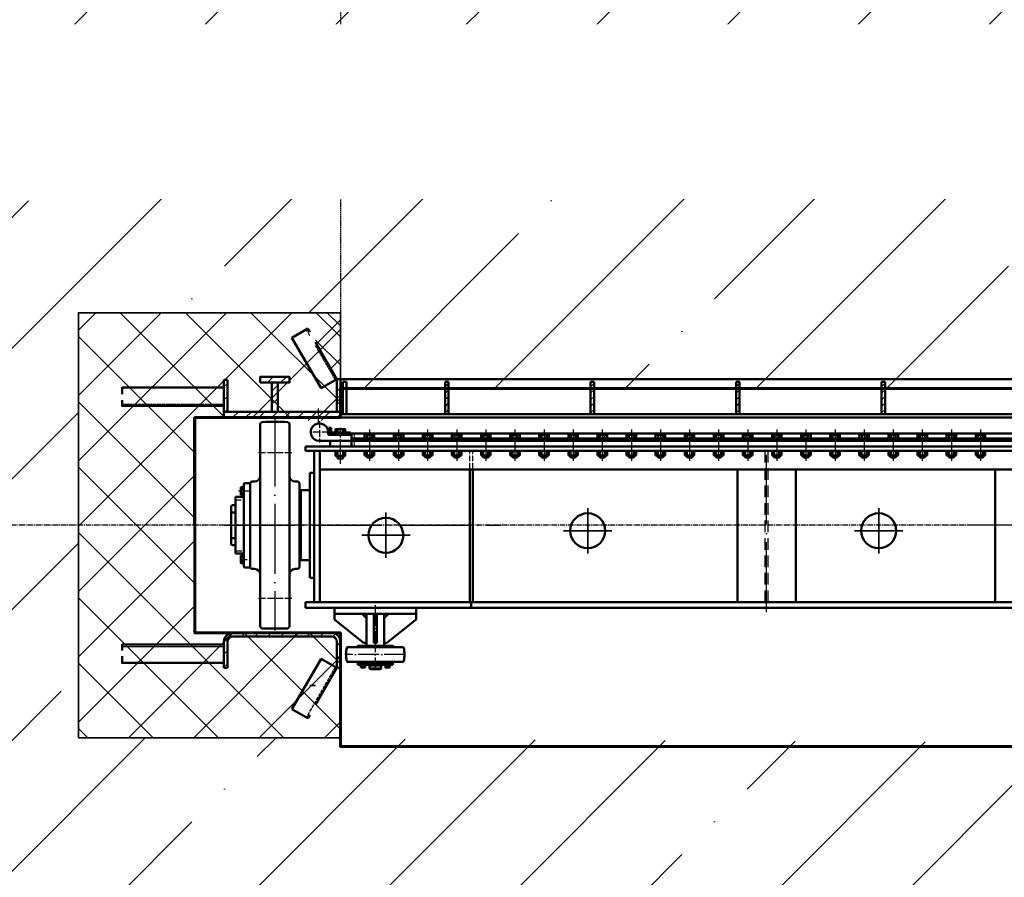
# Model space of a CAD drawing. Header units: millimetres. Extents: x -50096 to 615650, y 194565 to 243945.
# Tile 68 of 256: x 240816 to 244200, y 207484 to 210429. Entities that reach past the tile are written whole.
import ezdxf
from ezdxf import colors
from ezdxf.entities.mleader import LeaderData, LeaderLine
from ezdxf.math import Vec2, Vec3

# ---------------------------------------------------------------- set-up
doc = ezdxf.new("R2010")
doc.units = ezdxf.units.MM
for name, pattern in [('ACAD_ISO02W100', [15, 12, -3]), ('ACAD_ISO04W100', [30, 24, -3, 0, -3]), ('CENTER2', [28.575, 19.05, -3.175, 3.175, -3.175]), ('ГТО-1 Пунктир', [7, 5, -2]), ('осевая', [50.8, 31.75, -6.35, 6.35, -6.35]), ('штриховая 04-2', [6, 4, -2])]:
    doc.linetypes.add(name, pattern=pattern)
for name, color, linetype, lineweight in [('ГТО Оси 0.25', 7, 'осевая', 25), ('ГТО-2_Бетон_060', 3, 'Continuous', 60), ('ГТО-2_Выноски_035', 2, 'Continuous', 35), ('ГТО-2_Пунктир', 151, 'ГТО-1 Пунктир', 25), ('ГТО-2_Пунктир_025', 151, 'ГТО-1 Пунктир', 25), ('ГТО-2_Размеры_035', 2, 'Continuous', 35), ('ГТО-2_Штриховка', 252, 'Continuous', 18), ('ОЗиМ Металл', 1, 'Continuous', 50), ('ОЗиМ Металл штрих', 230, 'штриховая 04-2', 25), ('ОЗиМ Невидимый', 7, 'ACAD_ISO02W100', 25), ('ОЗиМ Осевой', 7, 'ACAD_ISO04W100', 25), ('ОЗиМ Ось', 7, 'ACAD_ISO04W100', 25), ('ОЗиМ Размерный', 7, 'Continuous', 25), ('ОЗиМ Размеры', 2, 'Continuous', 35)]:
    doc.layers.add(name, color=color, linetype=linetype, lineweight=lineweight)
doc.layers.add('ГТО-2_Штриховка_018', color=7, linetype='Continuous', lineweight=18, true_color=0x6b6b6b)
doc.layers.add('ОЗиМ Оси', color=4, linetype='CENTER2')
doc.styles.add('MOSOBL (isocpeur)', font='isocpeur.ttf')

# ---------------------------------------------------------------- blocks, each defined once
blk = doc.blocks.new('awrteqw5t')
at = {"layer": 'ГТО-2_Пунктир'}
blk.add_line((834.4, 2350), (5850, 2350), dxfattribs=at)
blk = doc.blocks.new('A$C09596088')
at = {"layer": 'ГТО-2_Штриховка_018'}
h = blk.add_hatch(dxfattribs=at)
h.set_pattern_fill('ANSI37', color=256, scale=50)
h.paths.add_polyline_path([(-2350, -730), (-2350, -370), (-2850, -370), (-2850, 0), (-2850, 370), (-2350, 370), (-2350, 470), (-2350, 730), (-3249.998957, 730), (-3249.998957, -730)])
h.paths.add_polyline_path([(-3249.998957, -3940), (-2350, -3940), (-2350, -3480), (-2650, -3480), (-2650, -3180), (-2350, -3180), (-2350, -2900), (-2850, -2900), (-2850, -1900), (-2350, -1900), (-2350, -1398.05927), (-2350, -1420), (-3249.998957, -1420)])
h.paths.add_polyline_path([(2850, -370), (2350, -370), (2350, -730), (3249.998957, -730), (3249.998957, 730), (2350, 730), (2350, 470), (2350, 370), (2850, 370), (2850, 0)])
h.paths.add_polyline_path([(2850, -1900), (2850, -2900), (2350, -2900), (2350, -3180), (2650, -3180), (2650, -3480), (2350, -3480), (2350, -3940), (3249.998957, -3940), (3249.998957, -1420), (2350, -1420), (2350, -1398.831811), (2350, -1900)])
at = {"layer": 'ГТО-2_Бетон_060'}
blk.add_lwpolyline([(-2850, 0), (-2850, -370), (-2350, -370), (-2350, -760), (2350, -760), (2350, -370), (2850, -370), (2850, 0), (2850, 370), (2350, 370), (2350, 470), (-2350, 470), (-2350, 370), (-2850, 370)], close=True, dxfattribs=at)
at = {"layer": 'ГТО-2_Размеры_035'}
blk.add_lwpolyline([(-2350, 470), (-2350, 730), (-3249.998957, 730), (-3249.998957, -730), (-2350, -730)], dxfattribs=at)
blk = doc.blocks.new('*U43')
at = {"layer": 'ГТО Оси 0.25', "ltscale": 5}
blk.add_line((0, -53.5), (0, 53.5), dxfattribs=at)
at = {"layer": 'ОЗиМ Металл'}
for p, q in [((-16.5, 18.8), (-16.5, 34.8)), ((-16.5, 34.8), (16.5, 34.8)), ((-10, 39.6), (-7.5, 42.1)), ((-10, 39.6), (10, 39.6)), ((-10, 34.8), (-10, 39.6)), ((-8.7, 18.8), (-8.7, 34.8)), ((-7.5, 42.1), (7.5, 42.1)), ((7.5, 42.1), (10, 39.6)), ((8.5, 18.8), (8.5, 34.8)), ((10, 34.8), (10, 39.6)), ((16.5, 18.8), (16.5, 34.8)), ((-16.5, -35.7), (-16.5, -23.2)), ((-8.2, -35.7), (-8.2, -23.2)), ((8.2, -35.7), (8.2, -23.2)), ((16.5, -35.7), (16.5, -23.2)), ((16.5, -35.7), (-16.5, -35.7))]:
    blk.add_line(p, q, dxfattribs=at)
at = {"layer": 'ОЗиМ Размеры'}
for p, q in [((-7.5, 42.1), (-7.5, 34.8)), ((7.5, 42.1), (7.5, 34.8))]:
    blk.add_line(p, q, dxfattribs=at)
blk = doc.blocks.new('*U44')
at = {"layer": 'ОЗиМ Размеры', "color": 0, "linetype": 'ByBlock', "lineweight": -2, "transparency": 16777216}
for p in [(0, 0), (100, 0), (200, 0), (300, 0), (400, 0), (500, 0), (600, 0), (700, 0), (800, 0), (900, 0), (1000, 0), (1100, 0), (1200, 0), (1300, 0), (1400, 0), (1500, 0), (1600, 0), (1700, 0), (1800, 0), (1900, 0), (2000, 0), (2100, 0)]:
    blk.add_blockref('*U43', p, dxfattribs=at)
blk = doc.blocks.new('A$C509D7D2D')
at = {"layer": 'ОЗиМ Металл'}
for p, q in [((-2625, 349.4), (-2620, 354.4)), ((-2625, 349.4), (-2625, -170)), ((-2525, 349.4), (-2530, 354.4)), ((-2525, 349.4), (-2525, -170)), ((-2387.4, 310), (-2360, 310)), ((-2372, 310), (-2312, 310)), ((-2360, 330.5), (-2360, 318)), ((-2340, 330.5), (-2340, 318)), ((-2312, 270), (-2312, 315)), ((-2312, 315), (-2302, 315)), ((-2312, 310), (-2312, 290)), ((-2422, 290), (-2312, 290)), ((-2385, 290), (2385, 290)), ((-2312, 298), (-870, 298)), ((-870, 298), (-870, 290)), ((-865, 298), (865, 298)), ((-865, 298), (-865, 290)), ((-2470, 256), (-2470, 270)), ((-2360, 229), (-2360, 256)), ((-2360, 229), (-2360, 256)), ((-2340, 229), (-2340, 256)), ((-2340, 229), (-2340, 256)), ((-2360, 229), (-2340, 229)), ((-2360, 229), (-2340, 229)), ((-2455, 179.7), (-2440, 179.7)), ((-1905, -264), (-1905, 191)), ((-1895, -264), (-1895, 191)), ((-985, -264), (-985, 191)), ((-785, -264), (-785, 191)), ((-100, -264), (-100, 191)), ((-2679.5, 145), (-2682, 142.5)), ((-2682, -142.5), (-2682, 142.5)), ((-2679.5, 145), (-2661, 145)), ((-2655, 150), (-2660, 145)), ((-2660, 145), (-2660, -145)), ((-2655, 150), (-2645, 150)), ((-2495, 150), (-2505, 150)), ((-2495, 150), (-2490, 145)), ((-2490, 145), (-2490, -70)), ((-2682, 123.7), (-2692, 123.7)), ((-2682, 111.3), (-2692, 111.3)), ((-2486, -70), (-2486, 120)), ((-2486, 120), (-2455, 120)), ((-2725, 66), (-2722, 69)), ((-2722, 69), (-2710, 69)), ((-2710, 69), (-2710, 97.5)), ((-2710, 97.5), (-2703, 97.5)), ((-2710, -97.5), (-2710, 97.5)), ((-2703, 97.5), (-2682, 97.5)), ((-2725, 66), (-2725, -66)), ((-2725, 44.2), (-2710, 44.2)), ((-2725, -44.2), (-2710, -44.2)), ((-2725, -66), (-2722, -69)), ((-2722, -69), (-2710, -69)), ((-2703, -97.5), (-2710, -97.5)), ((-2682, -97.5), (-2703, -97.5)), ((-2682, -142.5), (-2682, -70)), ((-2490, -70), (-2490, -145)), ((-2682, -111.3), (-2692, -111.3)), ((-2682, -123.7), (-2692, -123.7)), ((-2682, -142.5), (-2679.5, -145)), ((-2661, -145), (-2679.5, -145)), ((-2655, -150), (-2660, -145)), ((-2655, -150), (-2645, -150)), ((-2495, -150), (-2505, -150)), ((-2495, -150), (-2490, -145)), ((-2625, -349.4), (-2625, -170)), ((-2525, -349.4), (-2525, -170)), ((-2455, -180.3), (-2440, -180.3)), ((0, -264), (-2470, -264)), ((-2470, -284), (-2470, -264)), ((-1900, -284), (-1900, -264)), ((0, -284), (-2470, -284)), ((-2370, -284), (-2370, -304)), ((-2370, -284), (-2090, -284)), ((-2370, -304), (-2090, -304)), ((-2370, -324), (-2370, -304)), ((-2260, -319), (-2275, -304)), ((-2260, -304), (-2260, -414)), ((-2200, -304), (-2260, -304)), ((-2235, -404), (-2235, -304)), ((-2225, -404), (-2225, -304)), ((-2200, -304), (-2200, -414)), ((-2200, -319), (-2185, -304)), ((-2090, -284), (-2090, -304)), ((-2090, -324), (-2090, -304)), ((-2270, -404), (-2370, -324)), ((-2190, -404), (-2090, -324)), ((-2625, -349.4), (-2620, -354.4)), ((-2525, -349.4), (-2530, -354.4)), ((-2260, -404), (-2270, -404)), ((-2230, -404), (-2235, -404)), ((-2230, -404), (-2225, -404)), ((-2200, -404), (-2190, -404)), ((-2326.2, -419), (-2295, -419)), ((-2295, -419), (-2290, -414)), ((-2295, -419), (-2165, -419)), ((-2170, -414), (-2290, -414)), ((-2200, -414), (-2260, -414)), ((-2200, -414), (-2260, -414)), ((-2165, -419), (-2170, -414)), ((-2165, -419), (-2133.8, -419)), ((-2295, -469), (-2326.2, -469)), ((-2295, -469), (-2290, -474)), ((-2295, -469), (-2165, -469)), ((-2165, -469), (-2170, -474)), ((-2133.8, -469), (-2165, -469)), ((-2278.5, -474), (-2290, -474)), ((-2273.6, -482.5), (-2271.1, -480)), ((-2272.5, -488.9), (-2272.5, -482.5)), ((-2170, -474), (-2266.5, -474)), ((-2250, -482), (-2250, -492)), ((-2210, -482), (-2250, -482)), ((-2250, -492), (-2248, -494)), ((-2210, -492), (-2250, -492)), ((-2212, -494), (-2248, -494)), ((-2245, -480), (-2245, -482)), ((-2215, -480), (-2215, -482)), ((-2210, -492), (-2212, -494)), ((-2210, -482), (-2210, -492)), ((-2186.4, -482.5), (-2188.9, -480)), ((-2187.5, -488.9), (-2187.5, -482.5)), ((-2170, -474), (-2181.5, -474))]:
    blk.add_line(p, q, dxfattribs=at)
at = {"layer": 'ОЗиМ Металл', "ltscale": 0.01}
for p, q in [((-2390, 328), (-2390, 335)), ((-2390, 335), (-2382, 335)), ((-2382, 328), (-2382, 335)), ((-2315, 318), (-2372, 318)), ((-2312, 310), (-2340, 310)), ((-2315, 310), (-2315, 318)), ((2312, 315), (-2302, 315)), ((-2385, 290), (-2315, 290)), ((-2385, 290), (-2385, 280)), ((-2455, 179.7), (-2455, -180.3)), ((2420, 191), (-2420, 191))]:
    blk.add_line(p, q, dxfattribs=at)
at = {"layer": 'ОЗиМ Металл', "ltscale": 10}
for p, q in [((-2385, 270), (-2385, 280)), ((2470, 270), (-2470, 270)), ((2470, 256), (-2470, 256)), ((-2440, -264), (-2440, 256)), ((-2420, -264), (-2420, 256)), ((-1920, 246), (-1920, 246))]:
    blk.add_line(p, q, dxfattribs=at)
at = {"layer": 'ОЗиМ Металл', "ltscale": 0.4}
for p, q in [((-2290, -480), (-2290, -474)), ((-2290, -474), (-2170, -474)), ((-2170, -480), (-2290, -480)), ((-2266.5, -474), (-2170, -474)), ((-2246.2, -480), (-2245, -480)), ((-2213.8, -480), (-2215, -480)), ((-2181.5, -474), (-2170, -474)), ((-2170, -474), (-2170, -480))]:
    blk.add_line(p, q, dxfattribs=at)
at = {"layer": 'ОЗиМ Металл', "ltscale": 0.01}
for points in [[(-2333.5, 318), (-2366.5, 318), (-2366.5, 330.5), (-2333.5, 330.5)], [(-2333.5, 256), (-2366.5, 256), (-2366.5, 238), (-2333.5, 238)], [(-2333.5, 256), (-2366.5, 256), (-2366.5, 238), (-2333.5, 238)]]:
    blk.add_lwpolyline(points, close=True, dxfattribs=at)
at = {"layer": 'ОЗиМ Металл'}
for points in [[(-2682, 130.5), (-2692, 130.5), (-2692, 104.5), (-2682, 104.5)], [(-2682, -104.5), (-2692, -104.5), (-2692, -130.5), (-2682, -130.5)], [(-2280.1, -488.9), (-2280.1, -482.5), (-2264.9, -482.5), (-2264.9, -488.9)], [(-2280, -480), (-2280, -482.5), (-2265, -482.5), (-2265, -480)], [(-2179.9, -488.9), (-2179.9, -482.5), (-2195.1, -482.5), (-2195.1, -488.9)], [(-2180, -480), (-2180, -482.5), (-2195, -482.5), (-2195, -480)]]:
    blk.add_lwpolyline(points, close=True, dxfattribs=at)
blk.add_lwpolyline([(-2455, -120), (-2486, -120), (-2486, -70)], dxfattribs=at)
for centre in [(-1500, -19), (-500, -19), (-2193.5, -34.5)]:
    blk.add_circle(centre, 60, dxfattribs=at)
for centre, radius, start, end in [((-2575, -1395), 1750, 88.5265, 91.4735), ((-2422, 320), 30, 123.5573, 269.9693), ((-2422, 320), 30, 56.4427, 123.5573), ((-2422, 320), 30, 351.7868, 56.4427), ((-2387.4, 315), 5, 171.7868, 270), ((-2645, 170), 20, 270, 0), ((-2505, 170), 20, 180, 270), ((-2645, -170), 20, 0, 90), ((-2505, -170), 20, 90, 180), ((-2575, 1395), 1750, 268.5265, 271.4735), ((-2180, -444), 150, 171.0597, 188.9403), ((-2326.2, -421), 2, 90, 171.0597), ((-2133.8, -421), 2, 8.9403, 90), ((-2280, -444), 150, 351.0597, 8.9403), ((-2326.2, -467), 2, 188.9403, 270), ((-2133.8, -467), 2, 270, 351.0597)]:
    blk.add_arc(centre, radius, start, end, dxfattribs=at)
at = {"layer": 'ОЗиМ Металл', "ltscale": 0.01}
for radius in [18, 10]:
    blk.add_arc((-2372, 328), radius, 180, 270, dxfattribs=at)
at = {"layer": 'ОЗиМ Металл штрих'}
blk.add_line((-2302, 315), (-2302, 270), dxfattribs=at)
at = {"layer": 'ОЗиМ Металл штрих', "ltscale": 0.2}
for p, q in [((-1905, 191), (-1905, 256)), ((-1895, 191), (-1895, 256))]:
    blk.add_line(p, q, dxfattribs=at)
at = {"layer": 'ОЗиМ Металл штрих', "ltscale": 10}
for p, q in [((-890, -264), (-890, 256)), ((-890, 215), (-890, 246)), ((-880, -264), (-880, 256)), ((-880, 215), (-880, 246))]:
    blk.add_line(p, q, dxfattribs=at)
at = {"layer": 'ОЗиМ Осевой'}
for p, q in [((-2422, 358), (-2422, 283.9)), ((-2390.2, 320), (-2454.4, 320)), ((-2350, 211.3), (-2350, 334.3)), ((-2350, 211.3), (-2350, 334.3))]:
    blk.add_line(p, q, dxfattribs=at)
at = {"layer": 'ОЗиМ Осевой', "ltscale": 10}
blk.add_line((-885, -298.1), (-885, 298.2), dxfattribs=at)
at = {"layer": 'ОЗиМ Ось', "ltscale": 10}
for p, q in [((-2575, 373.4), (-2575, -361.7)), ((-2747.7, 0), (-1798.3, 0)), ((2747.7, 0), (-199.9, 0))]:
    blk.add_line(p, q, dxfattribs=at)
at = {"layer": 'ОЗиМ Ось'}
for p, q in [((-2631, 250), (-2515.8, 250)), ((-2662.4, 117.5), (-2699.6, 117.5)), ((-2714.3, 87.5), (-2689.7, 87.5)), ((-2712.9, -87.5), (-2687.4, -87.5)), ((-2694.6, -117.5), (-2667.3, -117.5)), ((-2631, -250), (-2515.8, -250))]:
    blk.add_line(p, q, dxfattribs=at)
at = {"layer": 'ОЗиМ Ось', "ltscale": 3}
for p, q in [((-2230, -274.2), (-2230, -496.9)), ((-2127, -444), (-2334.6, -444))]:
    blk.add_line(p, q, dxfattribs=at)
at = {"layer": 'ОЗиМ Размеры', "ltscale": 0.01}
for p, q in [((-2358.5, 229), (-2358.5, 238)), ((-2358.5, 229), (-2358.5, 238)), ((-2341.5, 229), (-2341.5, 238)), ((-2341.5, 229), (-2341.5, 238))]:
    blk.add_line(p, q, dxfattribs=at)
at = {"layer": 'ОЗиМ Размеры'}
for p, q in [((-2193.5, -111.6), (-2193.5, 43.9)), ((-1500, -96.8), (-1500, 58.8)), ((-500, -96.8), (-500, 58.8)), ((-1417.3, -19.6), (-1583.5, -19.6)), ((-417.3, -19.6), (-583.5, -19.6)), ((-2276.2, -34.5), (-2110, -34.5))]:
    blk.add_line(p, q, dxfattribs=at)
at = {"layer": 'ОЗиМ Размеры', "xscale": -1, "rotation": 180}
blk.add_blockref('*U44', (-2250, 274.8), dxfattribs=at)

msp = doc.modelspace()

# ---------------------------------------------------------------- hatches: boundary and pattern name
h = msp.add_hatch()
h.set_pattern_fill('ANSI31', color=256, scale=10)
h.set_pattern_definition([(45, (105776.375, 338952.348), (-22.4506403, 22.4506403), [])])
h.paths.add_polyline_path([(241548.4, 208322.9, 0.414214), (241518.4, 208292.9), (241518.4, 208282.9), (241518.5, 208282.9), (241518.5, 208219.9), (241518.4, 208202.9), (241530.4, 208202.9), (241530.4, 208282.9), (241530.4, 208292.9, -0.414214), (241548.4, 208310.9), (241888.4, 208310.9, -0.414214), (241906.4, 208292.9), (241906.4, 208202.9), (241918.4, 208202.9), (241918.4, 208292.9, 0.414214), (241888.4, 208322.9)])
at = {"layer": 'ГТО-2_Штриховка_018'}
h = msp.add_hatch(dxfattribs=at)
h.set_pattern_fill('ANSI35', color=256, scale=100)
h.set_pattern_definition([(45, (-98382.44, -494469.8), (-449.0128, 449.0128), []), (45, (-97933.4, -494469.8), (-449.0128, 449.0128), [793.75, -158.75, 0, -158.75])])
h.paths.add_polyline_path([(223218.4, 212462.9), (223568.4, 212462.9), (223568.4, 212712.9), (223018.4, 212712.9), (223018.4, 214212.9), (223268.4, 214212.9), (223268.4, 214462.9), (223018.4, 214462.9), (223018.4, 220362.9), (225218.4, 220362.9), (225218.4, 214462.9), (224268.4, 214462.9), (224268.4, 214212.9), (225218.4, 214212.9), (225218.4, 214112.9), (225418.4, 214112.9), (225418.4, 220612.9), (223018.4, 220612.9), (223018.4, 221662.7), (221518.4, 221662.7), (221518.4, 203362.9), (251268.4, 203362.9), (251267, 203862.9), (248930.3, 203862.9), (248918.4, 204752.9), (248018.5, 204752.9), (248018.5, 207272.9), (248918.4, 207272.9), (248918.4, 206792.9), (251268.4, 206792.9), (251268.4, 207932.9), (248018.5, 207932.9), (248018.5, 209422.9), (248918.4, 209422.9), (248918.4, 209162.9), (251268.4, 209162.9), (251268.4, 210562.9), (225018.4, 210562.9), (225018.4, 212462.9), (225418.4, 212462.9), (225418.4, 213112.9), (225218.4, 213112.9), (225218.4, 212720.7), (224418.4, 212712.9), (224418.4, 212462.9), (224768.4, 212462.9), (224768.4, 210762.9), (223218.4, 210762.9)])
h.paths.add_polyline_path([(223018.4, 209562.9), (226468.4, 209562.9), (226468.4, 205162.9), (223018.4, 205162.9)], flags=16)
h.paths.add_polyline_path([(221898.4, 213592.9), (221898.4, 214092.9), (222698.4, 214092.9), (222698.4, 213592.9)], flags=16)
h.paths.add_polyline_path([(227018.5, 209422.9), (227918.4, 209422.9), (227918.4, 209162.9), (232618.4, 209162.9), (232618.4, 209422.9), (233518.4, 209422.9), (233518.4, 207925.4), (227018.5, 207940.4)], flags=16)
h.paths.add_polyline_path([(222003.4, 216597.9), (222003.4, 217102.9), (222648.4, 217102.9), (222648.4, 216597.9)], flags=16)
h.paths.add_polyline_path([(227018.5, 207272.9), (227918.4, 207272.9), (227918.4, 206792.9), (232618.4, 206792.9), (232618.4, 207272.9), (233518.4, 207272.9), (233518.4, 204752.9), (232618.4, 204752.9), (232618.4, 203862.9), (227930.3, 203862.9), (227918.4, 204752.9), (227018.5, 204752.9)], flags=16)
h.paths.add_polyline_path([(234018.5, 209422.9), (234918.4, 209422.9), (234918.4, 209162.9), (239618.4, 209162.9), (239618.4, 209422.9), (240518.4, 209422.9), (240518.4, 207932.9), (234018.5, 207932.9)], flags=16)
h.paths.add_polyline_path([(234018.5, 207272.9), (234918.4, 207272.9), (234918.4, 206792.9), (239618.4, 206792.9), (239618.4, 207272.9), (240518.4, 207272.9), (240518.4, 204752.9), (239618.4, 204752.9), (239611.8, 203862.9), (234917, 203862.9), (234918.4, 204752.9), (234018.5, 204752.9)], flags=16)
h.paths.add_polyline_path([(241018.5, 209422.9), (241918.4, 209422.9), (241918.4, 209162.9), (246618.4, 209162.9), (246618.4, 209422.9), (247518.4, 209422.9), (247518.4, 207932.9), (241018.5, 207962.9)], flags=16)
h.paths.add_polyline_path([(241018.5, 207272.9), (241918.4, 207272.9), (241918.4, 206792.9), (246618.4, 206792.9), (246618.4, 207272.9), (247518.4, 207272.9), (247518.4, 204752.9), (246618.4, 204752.9), (246611.8, 203862.9), (241917, 203862.9), (241918.4, 204752.9), (241018.5, 204752.9)], flags=16)

# ---------------------------------------------------------------- linework, layer by layer
at = {"layer": 'ГТО-2_Бетон_060'}
for p, q in [((241918.4, 208322.9), (241418.7, 208322.9)), ((241918.4, 208072.9), (241918.4, 208322.9))]:
    msp.add_line(p, q, dxfattribs=at)
at = {"layer": 'ОЗиМ Металл'}
for p, q in [((241888.4, 208322.9), (241548.4, 208322.9)), ((241548.4, 208310.9), (241888.4, 208310.9)), ((241518.4, 208292.9), (241518.4, 208202.9)), ((241530.4, 208292.9), (241530.4, 208202.9)), ((241530.4, 208202.9), (241530.4, 208282.9)), ((241906.4, 208292.9), (241906.4, 208202.9)), ((241918.4, 208202.9), (241918.4, 208292.9)), ((241851.9, 208234.4), (241751.9, 208061.2)), ((241906.4, 208202.9), (241851.9, 208234.4)), ((241518.4, 208202.9), (241530.4, 208202.9)), ((241906.4, 208202.9), (241833.4, 208076.4)), ((241918.4, 208202.9), (241906.4, 208202.9)), ((241806.4, 208029.7), (241751.9, 208061.2)), ((241813.4, 208041.8), (241806.4, 208029.7))]:
    msp.add_line(p, q, dxfattribs=at)
msp.add_lwpolyline([(241168.5, 208262.9), (241168.5, 208282.9), (241518.5, 208282.9), (241518.5, 208219.9), (241168.5, 208219.9), (241168.5, 208242.9)], dxfattribs=at)
for centre, radius, start, end in [((241548.4, 208292.9), 30, 90, 180), ((241548.4, 208292.9), 18, 90, 180), ((241888.4, 208292.9), 30, 0, 90), ((241888.4, 208292.9), 18, 0, 90)]:
    msp.add_arc(centre, radius, start, end, dxfattribs=at)
at = {"layer": 'ОЗиМ Невидимый', "ltscale": 0.2}
msp.add_line((241168.5, 208275.9), (241518.5, 208275.9), dxfattribs=at)
at = {"layer": 'ОЗиМ Невидимый'}
msp.add_line((241901.3, 208205.9), (241801.3, 208032.7), dxfattribs=at)
at = {"layer": 'ОЗиМ Размерный'}
msp.add_line((241018.5, 208242.9), (241018.5, 207962.9), dxfattribs=at)
at = {"layer": 'ОЗиМ Размерный', "ltscale": 0.5}
msp.add_line((241918.4, 207962.9), (241018.5, 207962.9), dxfattribs=at)
at = {"layer": 'ОЗиМ Размеры'}
for p, q in [((241918.4, 208202.9), (241918.4, 207932.9)), ((241813.4, 208142.9), (241833.4, 208142.9)), ((241918.4, 208072.9), (241918.4, 207962.9))]:
    msp.add_line(p, q, dxfattribs=at)

# ---------------------------------------------------------------- block references
at = {"layer": 'ГТО-2_Пунктир_025', "extrusion": (0, 0, -1), "zscale": -1, "rotation": 270}
msp.add_blockref('awrteqw5t', (-244268.4, 215012.9), dxfattribs=at)

# ---------------------------------------------------------------- next in the draw order: leaders
at = {"layer": 'ГТО-2_Выноски_035'}
ml = msp.add_multileader_mtext('Standard', dxfattribs=at)
ml.set_content('Ось паза аварийно-ремонтных затворов', color=256, style='MOSOBL (isocpeur)')
ml.set_leader_properties(color=7, lineweight=-1)
ml.build(insert=Vec2(0, 0))
ml.multileader.update_dxf_attribs({"has_dogleg": 0, "text_left_attachment_type": 6, "text_right_attachment_type": 6, "dogleg_length": 0, "arrow_head_size": 300, "scale": 100})
ctx = ml.context
ctx.base_point, ctx.scale, ctx.char_height, ctx.arrow_head_size, ctx.landing_gap_size, ctx.plane_origin = Vec3(279689.3, 209873.5), 100, 300, 300, 200, Vec3(277261.9, 204996.2)
ctx.left_attachment, ctx.right_attachment, ctx.text_align_type = 6, 6, 1
notes = []
notes.append((ctx, [(0, (1, 1, 0), (279689.3, 209873.5), (1, 0), 0, [(0, [(278982.8, 208692.9)], 0, [])])]))
ctx.mtext.insert, ctx.mtext.width, ctx.mtext.alignment, ctx.mtext.flow_direction = Vec3(282776.8, 210263.5), 6657.464, 2, 5
ctx.mtext.has_bg_fill, ctx.mtext.bg_color, ctx.mtext.bg_scale_factor, ctx.mtext.bg_transparency, ctx.mtext.use_window_bg_color = 1, -1073741824, 1.5, 0, 1
for ctx, leaders in notes:
    for number, flags, end, landing, length, lines in leaders:
        leader = LeaderData()
        leader.index, (leader.has_last_leader_line, leader.has_dogleg_vector, leader.attachment_direction) = number, flags
        leader.last_leader_point, leader.dogleg_vector, leader.dogleg_length = Vec3(end), Vec3(landing), length
        for number, points, colour, breaks in lines:
            line = LeaderLine()
            line.index, line.vertices, line.color, line.breaks = number, Vec3.list(points), colors.encode_raw_color(colour), breaks
            leader.lines.append(line)
        ctx.leaders.append(leader)

# ---------------------------------------------------------------- next in the draw order: hatches: boundary and pattern name
h = msp.add_hatch()
h.set_pattern_fill('ANSI31', color=256, scale=10)
h.set_pattern_definition([(45, (94005.412, 339414.46), (-22.4506403, 22.4506403), [])])
h.paths.add_polyline_path([(241518.5, 209193.5), (241530.5, 209193.5), (241530.5, 209082.9), (241518.5, 209082.9)])
h.paths.add_polyline_path([(241518.5, 209082.9), (241843.4, 209082.9), (241843.4, 209062.9), (241518.5, 209062.9)])
h.paths.add_polyline_path([(241843.4, 209082.9), (241918.4, 209082.9), (241918.4, 209062.9), (241843.4, 209062.9)])
h.paths.add_polyline_path([(241906.4, 209194.9), (241918.4, 209194.9), (241918.4, 209139.9), (241917.4, 209139.9), (241917.4, 209089.9), (241918.4, 209082.9), (241906.4, 209082.9)])
h.paths.add_polyline_path([(241843.4, 209062.9), (241888.4, 209062.9), (241888.4, 209052.9), (241843.4, 209052.9)])
h.paths.add_polyline_path([(241798.4, 209062.9), (241843.4, 209062.9), (241843.4, 209052.9), (241798.4, 209052.9)])
h.paths.add_polyline_path([(241683.4, 209182.9), (241703.4, 209182.9), (241703.4, 209082.9), (241683.4, 209082.9)])
edge = h.paths.add_edge_path()
edge.add_line((241643.4, 209202.9), (241695, 209202.9))
edge.add_line((241695, 209202.9), (241697.2, 209196.6))
edge.add_arc((241698.5, 209193.1), 3.75, 109.7141, 289.7141)
edge.add_arc((241698.5, 209193.1), 3.75, 289.7141, 469.7141)
edge.add_line((241697.2, 209196.6), (241695, 209202.9))
edge.add_line((241695, 209202.9), (241743.4, 209202.9))
edge.add_line((241743.4, 209202.9), (241743.4, 209182.9))
edge.add_line((241743.4, 209182.9), (241643.4, 209182.9))
edge.add_line((241643.4, 209182.9), (241643.4, 209202.9))
at = {"layer": 'ГТО-2_Штриховка'}
h = msp.add_hatch(dxfattribs=at)
h.set_pattern_fill('ANSI37', scale=30)
h.set_pattern_definition([(45, (-235212.94, -642478.8), (-67.351921, 67.351921), []), (135, (-235212.94, -642478.8), (-67.351921, -67.351921), [])])
h.paths.add_polyline_path([(241918.4, 209422.9), (241833.4, 209422.9), (241833.4, 209321.3), (241906.4, 209194.9), (241918.4, 209194.9)])
at = {"layer": 'ОЗиМ Размеры'}
h = msp.add_hatch(dxfattribs=at)
h.set_pattern_fill('ANSI31', color=256, scale=5)
h.set_pattern_definition([(45, (234327.992, 207683.9), (-11.22532, 11.22532), [])])
h.paths.add_polyline_path([(242290.4, 209184.9), (242278.4, 209184.9), (242278.4, 209074.9), (242290.4, 209074.9)])
h = msp.add_hatch(dxfattribs=at)
h.set_pattern_fill('ANSI31', color=256, scale=5)
h.set_pattern_definition([(45, (234827.992, 207683.9), (-11.22532, 11.22532), [])])
h.paths.add_polyline_path([(242790.4, 209184.9), (242778.4, 209184.9), (242778.4, 209074.9), (242790.4, 209074.9)])
h = msp.add_hatch(dxfattribs=at)
h.set_pattern_fill('ANSI31', color=256, scale=5)
h.set_pattern_definition([(45, (235327.992, 207683.9), (-11.22532, 11.22532), [])])
h.paths.add_polyline_path([(243290.4, 209184.9), (243278.4, 209184.9), (243278.4, 209074.9), (243290.4, 209074.9)])
h = msp.add_hatch(dxfattribs=at)
h.set_pattern_fill('ANSI31', color=256, scale=5)
h.set_pattern_definition([(45, (235827.992, 207683.9), (-11.22532, 11.22532), [])])
h.paths.add_polyline_path([(243790.4, 209184.9), (243778.4, 209184.9), (243778.4, 209074.9), (243790.4, 209074.9)])

# ---------------------------------------------------------------- next in the draw order: linework, layer by layer
at = {"layer": 'ГТО-2_Бетон_060'}
for p, q in [((241918.4, 209062.9), (241918.4, 209162.9)), ((241418.7, 208322.9), (241417.3, 209062.9)), ((241417.3, 209062.9), (241918.4, 209062.9))]:
    msp.add_line(p, q, dxfattribs=at)
at = {"layer": 'ОЗиМ Металл'}
for p, q in [((241806.4, 209368.1), (241751.9, 209336.6)), ((241806.4, 209368.1), (241751.9, 209336.6)), ((241813.4, 209356), (241806.4, 209368.1)), ((241851.9, 209163.4), (241751.9, 209336.6)), ((241906.4, 209194.9), (241833.4, 209321.3)), ((241530.5, 209192.9), (241518.5, 209192.9)), ((241518.5, 209192.9), (241530.5, 209192.9)), ((241518.5, 209062.9), (241518.5, 209192.9)), ((241530.5, 209082.9), (241530.5, 209192.9)), ((241851.9, 209163.4), (241906.4, 209194.9)), ((241906.4, 209194.9), (241851.9, 209163.4)), ((241918.4, 209139.9), (241918.4, 209194.9)), ((241918.4, 209194.9), (246618.4, 209194.9)), ((241927.4, 209184.9), (241927.4, 209074.9)), ((241927.4, 209184.9), (241939.4, 209184.9)), ((241939.4, 209184.9), (241939.4, 209074.9)), ((242278.4, 209184.9), (242278.4, 209074.9)), ((242278.4, 209184.9), (242290.4, 209184.9)), ((242290.4, 209184.9), (242290.4, 209074.9)), ((242778.4, 209184.9), (242778.4, 209074.9)), ((242778.4, 209184.9), (242790.4, 209184.9)), ((242790.4, 209184.9), (242790.4, 209074.9)), ((243278.4, 209184.9), (243278.4, 209074.9)), ((243278.4, 209184.9), (243290.4, 209184.9)), ((243290.4, 209184.9), (243290.4, 209074.9)), ((243778.4, 209184.9), (243778.4, 209074.9)), ((243778.4, 209184.9), (243790.4, 209184.9)), ((243790.4, 209184.9), (243790.4, 209074.9)), ((241918.4, 209074.9), (246618.4, 209074.9)), ((241918.4, 209062.9), (246618.4, 209062.9))]:
    msp.add_line(p, q, dxfattribs=at)
for points in [[(241643.4, 209182.9), (241743.4, 209182.9), (241743.4, 209202.9), (241643.4, 209202.9)], [(241906.4, 209194.9), (241918.4, 209194.9), (241918.4, 209082.9), (241906.4, 209082.9)], [(241683.4, 209182.9), (241703.4, 209182.9), (241703.4, 209082.9), (241683.4, 209082.9)], [(241518.5, 209082.9), (241918.4, 209082.9), (241918.4, 209062.9), (241518.5, 209062.9)]]:
    msp.add_lwpolyline(points, close=True, dxfattribs=at)
msp.add_lwpolyline([(241168.4, 209122.9), (241168.4, 209102.9), (241518.4, 209102.9), (241518.4, 209165.9), (241168.4, 209165.9), (241168.4, 209142.9)], dxfattribs=at)
at = {"layer": 'ОЗиМ Невидимый'}
msp.add_line((241813.4, 209344), (241801.3, 209365.1), dxfattribs=at)
at = {"layer": 'ОЗиМ Невидимый', "ltscale": 0.2}
msp.add_line((241901.3, 209191.9), (241833.4, 209309.3), dxfattribs=at)
at = {"layer": 'ОЗиМ Невидимый', "ltscale": 0.5}
msp.add_line((241168.4, 209108.9), (241518.4, 209108.9), dxfattribs=at)
at = {"layer": 'ОЗиМ Осевой'}
msp.add_line((241843.4, 209039.5), (241843.4, 209094), dxfattribs=at)
at = {"layer": 'ОЗиМ Оси'}
msp.add_line((279153, 208692.9), (220922, 208692.9), dxfattribs=at)
at = {"layer": 'ОЗиМ Размерный'}
for p, q in [((241018.5, 209422.9), (241018.5, 209142.9)), ((241018.5, 209122.9), (241018.5, 208262.9))]:
    msp.add_line(p, q, dxfattribs=at)
at = {"layer": 'ОЗиМ Размерный', "ltscale": 0.5}
for p, q in [((241813.4, 209422.9), (241018.5, 209422.9)), ((241918.4, 209422.9), (241813.4, 209422.9)), ((241918.4, 209194.9), (241918.4, 209422.9))]:
    msp.add_line(p, q, dxfattribs=at)

# ---------------------------------------------------------------- next in the draw order: block references
at = {"color": 5}
msp.add_blockref('A$C509D7D2D', (244268.4, 208692.9), dxfattribs=at)
at = {"layer": 'ГТО-2_Размеры_035'}
msp.add_blockref('A$C09596088', (244268.4, 208692.9), dxfattribs=at)

doc.saveas('drawing.dxf')
